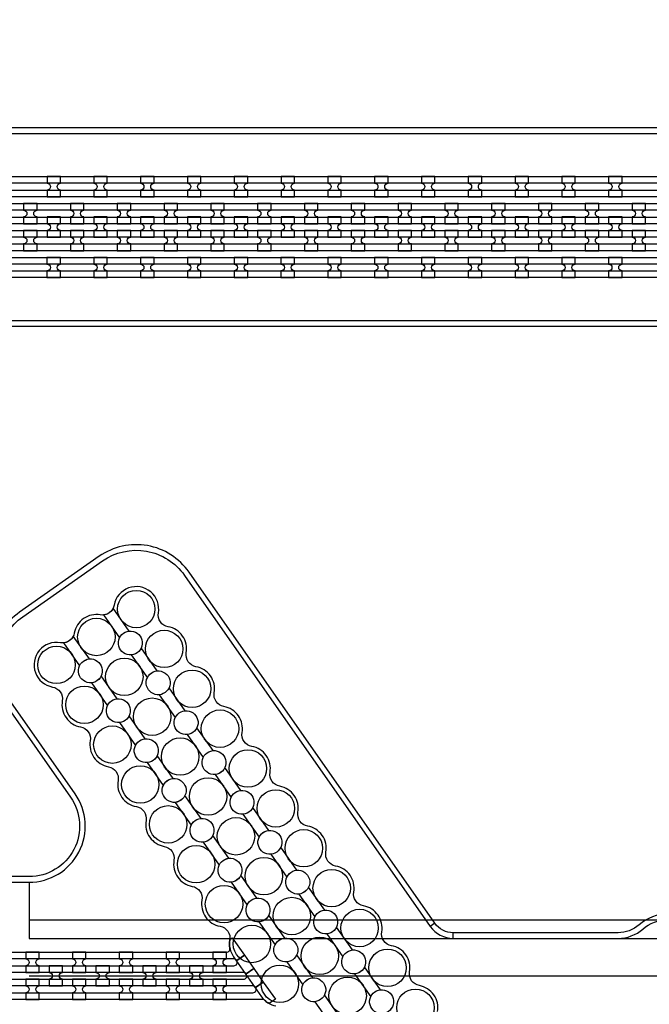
# Model space of a CAD drawing. Extents: x -63500 to 63500, y -63500 to 63500.
# Tile 83 of 256: x -25728 to -22365, y -15542 to -10282. Entities that reach past the tile are written whole.
import ezdxf

# ---------------------------------------------------------------- set-up
doc = ezdxf.new("R2010")
doc.units = 13
doc.header["$MEASUREMENT"] = 0
for name, color, linetype in [('1_Metal', 2, 'Continuous'), ('2_Electrodes', 5, 'Continuous'), ('3_Outline', 4, 'Continuous')]:
    doc.layers.add(name, color=color, linetype=linetype)

msp = doc.modelspace()

# ---------------------------------------------------------------- linework, layer by layer
for p, q in [((-25677.8, -14890), (-25677.8, -15090)), ((-25677.8, -15090), (-20331.9, -15090)), ((-25677.8, -15090), (-25677.8, -15190)), ((-25677.8, -15190), (-19939.4, -15190)), ((-25677.8, -15390), (-23350, -15390)), ((-23350, -15390), (-20350, -15390))]:
    msp.add_line(p, q)
for radius in [50000, 47500, 45000]:
    msp.add_circle((0, 0), radius)
at = {"layer": '1_Metal'}
for points in [[(-50000, 0, 1), (50000, 0), (51000, 0, -1), (-51000, 0)], [(-25510.1, -11119.9), (-25582.1, -11119.9), (-25582.1, -11155.9, -0.414214), (-25564.1, -11173.9), (-25564.1, -11173.9, -0.414214), (-25582.1, -11191.9), (-25582.1, -11227.9), (-25510.1, -11227.9), (-25510.1, -11191.9, -0.414214), (-25528.1, -11173.9), (-25528.1, -11173.9, -0.414214), (-25510.1, -11155.9)], [(-25260.1, -11119.9), (-25332.1, -11119.9), (-25332.1, -11155.9, -0.414214), (-25314.1, -11173.9), (-25314.1, -11173.9, -0.414214), (-25332.1, -11191.9), (-25332.1, -11227.9), (-25260.1, -11227.9), (-25260.1, -11191.9, -0.414214), (-25278.1, -11173.9), (-25278.1, -11173.9, -0.414214), (-25260.1, -11155.9)], [(-25010.1, -11119.9), (-25082.1, -11119.9), (-25082.1, -11155.9, -0.414214), (-25064.1, -11173.9), (-25064.1, -11173.9, -0.414214), (-25082.1, -11191.9), (-25082.1, -11227.9), (-25010.1, -11227.9), (-25010.1, -11191.9, -0.414214), (-25028.1, -11173.9), (-25028.1, -11173.9, -0.414214), (-25010.1, -11155.9)], [(-24760.1, -11119.9), (-24832.1, -11119.9), (-24832.1, -11155.9, -0.414214), (-24814.1, -11173.9), (-24814.1, -11173.9, -0.414214), (-24832.1, -11191.9), (-24832.1, -11227.9), (-24760.1, -11227.9), (-24760.1, -11191.9, -0.414214), (-24778.1, -11173.9), (-24778.1, -11173.9, -0.414214), (-24760.1, -11155.9)], [(-24510.1, -11119.9), (-24582.1, -11119.9), (-24582.1, -11155.9, -0.414214), (-24564.1, -11173.9), (-24564.1, -11173.9, -0.414214), (-24582.1, -11191.9), (-24582.1, -11227.9), (-24510.1, -11227.9), (-24510.1, -11191.9, -0.414214), (-24528.1, -11173.9), (-24528.1, -11173.9, -0.414214), (-24510.1, -11155.9)], [(-24260.1, -11119.9), (-24332.1, -11119.9), (-24332.1, -11155.9, -0.414214), (-24314.1, -11173.9), (-24314.1, -11173.9, -0.414214), (-24332.1, -11191.9), (-24332.1, -11227.9), (-24260.1, -11227.9), (-24260.1, -11191.9, -0.414214), (-24278.1, -11173.9), (-24278.1, -11173.9, -0.414214), (-24260.1, -11155.9)], [(-24010.1, -11119.9), (-24082.1, -11119.9), (-24082.1, -11155.9, -0.414214), (-24064.1, -11173.9), (-24064.1, -11173.9, -0.414214), (-24082.1, -11191.9), (-24082.1, -11227.9), (-24010.1, -11227.9), (-24010.1, -11191.9, -0.414214), (-24028.1, -11173.9), (-24028.1, -11173.9, -0.414214), (-24010.1, -11155.9)], [(-23760.1, -11119.9), (-23832.1, -11119.9), (-23832.1, -11155.9, -0.414214), (-23814.1, -11173.9), (-23814.1, -11173.9, -0.414214), (-23832.1, -11191.9), (-23832.1, -11227.9), (-23760.1, -11227.9), (-23760.1, -11191.9, -0.414214), (-23778.1, -11173.9), (-23778.1, -11173.9, -0.414214), (-23760.1, -11155.9)], [(-23510.1, -11119.9), (-23582.1, -11119.9), (-23582.1, -11155.9, -0.414214), (-23564.1, -11173.9), (-23564.1, -11173.9, -0.414214), (-23582.1, -11191.9), (-23582.1, -11227.9), (-23510.1, -11227.9), (-23510.1, -11191.9, -0.414214), (-23528.1, -11173.9), (-23528.1, -11173.9, -0.414214), (-23510.1, -11155.9)], [(-23260.1, -11119.9), (-23332.1, -11119.9), (-23332.1, -11155.9, -0.414214), (-23314.1, -11173.9), (-23314.1, -11173.9, -0.414214), (-23332.1, -11191.9), (-23332.1, -11227.9), (-23260.1, -11227.9), (-23260.1, -11191.9, -0.414214), (-23278.1, -11173.9), (-23278.1, -11173.9, -0.414214), (-23260.1, -11155.9)], [(-23010.1, -11119.9), (-23082.1, -11119.9), (-23082.1, -11155.9, -0.414214), (-23064.1, -11173.9), (-23064.1, -11173.9, -0.414214), (-23082.1, -11191.9), (-23082.1, -11227.9), (-23010.1, -11227.9), (-23010.1, -11191.9, -0.414214), (-23028.1, -11173.9), (-23028.1, -11173.9, -0.414214), (-23010.1, -11155.9)], [(-22760.1, -11119.9), (-22832.1, -11119.9), (-22832.1, -11155.9, -0.414214), (-22814.1, -11173.9), (-22814.1, -11173.9, -0.414214), (-22832.1, -11191.9), (-22832.1, -11227.9), (-22760.1, -11227.9), (-22760.1, -11191.9, -0.414214), (-22778.1, -11173.9), (-22778.1, -11173.9, -0.414214), (-22760.1, -11155.9)], [(-22510.1, -11119.9), (-22582.1, -11119.9), (-22582.1, -11155.9, -0.414214), (-22564.1, -11173.9), (-22564.1, -11173.9, -0.414214), (-22582.1, -11191.9), (-22582.1, -11227.9), (-22510.1, -11227.9), (-22510.1, -11191.9, -0.414214), (-22528.1, -11173.9), (-22528.1, -11173.9, -0.414214), (-22510.1, -11155.9)], [(-3756.1, -11300), (-4160.2, -11300), (-31980.1, -11300, 0.414214), (-33820.1, -13140), (-33820.1, -13640, 0.414214), (-31980.1, -15480), (-30744.9, -15480, 0.244698), (-30730.2, -15472.3), (-30688.8, -15501.2), (-30753.4, -15593.5), (-30766.3, -15584.4, 0.013045), (-30766.7, -15581.1, -0.091902), (-30766.4, -15537.4, 0.471648), (-30784, -15516), (-31980.1, -15516, -0.414214), (-33856.1, -13640), (-33856.1, -13140, -0.414214), (-31980.1, -11264), (-4160.2, -11264), (-3756.1, -11264)], [(-25707.1, -11371.9), (-25635.1, -11371.9), (-25635.1, -11335.9, -0.414214), (-25653.1, -11317.9), (-25653.1, -11317.9, -0.414214), (-25635.1, -11299.9), (-25635.1, -11263.9), (-25707.1, -11263.9), (-25707.1, -11299.9, -0.414214), (-25689.1, -11317.9), (-25689.1, -11317.9, -0.414214), (-25707.1, -11335.9), (-25707.1, -11371.9)], [(-25457.1, -11371.9), (-25385.1, -11371.9), (-25385.1, -11335.9, -0.414214), (-25403.1, -11317.9), (-25403.1, -11317.9, -0.414214), (-25385.1, -11299.9), (-25385.1, -11263.9), (-25457.1, -11263.9), (-25457.1, -11299.9, -0.414214), (-25439.1, -11317.9), (-25439.1, -11317.9, -0.414214), (-25457.1, -11335.9), (-25457.1, -11371.9)], [(-25207.1, -11371.9), (-25135.1, -11371.9), (-25135.1, -11335.9, -0.414214), (-25153.1, -11317.9), (-25153.1, -11317.9, -0.414214), (-25135.1, -11299.9), (-25135.1, -11263.9), (-25207.1, -11263.9), (-25207.1, -11299.9, -0.414214), (-25189.1, -11317.9), (-25189.1, -11317.9, -0.414214), (-25207.1, -11335.9), (-25207.1, -11371.9)], [(-24957.1, -11371.9), (-24885.1, -11371.9), (-24885.1, -11335.9, -0.414214), (-24903.1, -11317.9), (-24903.1, -11317.9, -0.414214), (-24885.1, -11299.9), (-24885.1, -11263.9), (-24957.1, -11263.9), (-24957.1, -11299.9, -0.414214), (-24939.1, -11317.9), (-24939.1, -11317.9, -0.414214), (-24957.1, -11335.9), (-24957.1, -11371.9)], [(-24707.1, -11371.9), (-24635.1, -11371.9), (-24635.1, -11335.9, -0.414214), (-24653.1, -11317.9), (-24653.1, -11317.9, -0.414214), (-24635.1, -11299.9), (-24635.1, -11263.9), (-24707.1, -11263.9), (-24707.1, -11299.9, -0.414214), (-24689.1, -11317.9), (-24689.1, -11317.9, -0.414214), (-24707.1, -11335.9), (-24707.1, -11371.9)], [(-24457.1, -11371.9), (-24385.1, -11371.9), (-24385.1, -11335.9, -0.414214), (-24403.1, -11317.9), (-24403.1, -11317.9, -0.414214), (-24385.1, -11299.9), (-24385.1, -11263.9), (-24457.1, -11263.9), (-24457.1, -11299.9, -0.414214), (-24439.1, -11317.9), (-24439.1, -11317.9, -0.414214), (-24457.1, -11335.9), (-24457.1, -11371.9)], [(-24207.1, -11371.9), (-24135.1, -11371.9), (-24135.1, -11335.9, -0.414214), (-24153.1, -11317.9), (-24153.1, -11317.9, -0.414214), (-24135.1, -11299.9), (-24135.1, -11263.9), (-24207.1, -11263.9), (-24207.1, -11299.9, -0.414214), (-24189.1, -11317.9), (-24189.1, -11317.9, -0.414214), (-24207.1, -11335.9), (-24207.1, -11371.9)], [(-23957.1, -11371.9), (-23885.1, -11371.9), (-23885.1, -11335.9, -0.414214), (-23903.1, -11317.9), (-23903.1, -11317.9, -0.414214), (-23885.1, -11299.9), (-23885.1, -11263.9), (-23957.1, -11263.9), (-23957.1, -11299.9, -0.414214), (-23939.1, -11317.9), (-23939.1, -11317.9, -0.414214), (-23957.1, -11335.9), (-23957.1, -11371.9)], [(-23707.1, -11371.9), (-23635.1, -11371.9), (-23635.1, -11335.9, -0.414214), (-23653.1, -11317.9), (-23653.1, -11317.9, -0.414214), (-23635.1, -11299.9), (-23635.1, -11263.9), (-23707.1, -11263.9), (-23707.1, -11299.9, -0.414214), (-23689.1, -11317.9), (-23689.1, -11317.9, -0.414214), (-23707.1, -11335.9), (-23707.1, -11371.9)], [(-23457.1, -11371.9), (-23385.1, -11371.9), (-23385.1, -11335.9, -0.414214), (-23403.1, -11317.9), (-23403.1, -11317.9, -0.414214), (-23385.1, -11299.9), (-23385.1, -11263.9), (-23457.1, -11263.9), (-23457.1, -11299.9, -0.414214), (-23439.1, -11317.9), (-23439.1, -11317.9, -0.414214), (-23457.1, -11335.9), (-23457.1, -11371.9)], [(-23207.1, -11371.9), (-23135.1, -11371.9), (-23135.1, -11335.9, -0.414214), (-23153.1, -11317.9), (-23153.1, -11317.9, -0.414214), (-23135.1, -11299.9), (-23135.1, -11263.9), (-23207.1, -11263.9), (-23207.1, -11299.9, -0.414214), (-23189.1, -11317.9), (-23189.1, -11317.9, -0.414214), (-23207.1, -11335.9), (-23207.1, -11371.9)], [(-22957.1, -11371.9), (-22885.1, -11371.9), (-22885.1, -11335.9, -0.414214), (-22903.1, -11317.9), (-22903.1, -11317.9, -0.414214), (-22885.1, -11299.9), (-22885.1, -11263.9), (-22957.1, -11263.9), (-22957.1, -11299.9, -0.414214), (-22939.1, -11317.9), (-22939.1, -11317.9, -0.414214), (-22957.1, -11335.9), (-22957.1, -11371.9)], [(-22707.1, -11371.9), (-22635.1, -11371.9), (-22635.1, -11335.9, -0.414214), (-22653.1, -11317.9), (-22653.1, -11317.9, -0.414214), (-22635.1, -11299.9), (-22635.1, -11263.9), (-22707.1, -11263.9), (-22707.1, -11299.9, -0.414214), (-22689.1, -11317.9), (-22689.1, -11317.9, -0.414214), (-22707.1, -11335.9), (-22707.1, -11371.9)], [(-22457.1, -11371.9), (-22385.1, -11371.9), (-22385.1, -11335.9, -0.414214), (-22403.1, -11317.9), (-22403.1, -11317.9, -0.414214), (-22385.1, -11299.9), (-22385.1, -11263.9), (-22457.1, -11263.9), (-22457.1, -11299.9, -0.414214), (-22439.1, -11317.9), (-22439.1, -11317.9, -0.414214), (-22457.1, -11335.9), (-22457.1, -11371.9)], [(-3756.1, -11372), (-4160.2, -11372), (-31980.1, -11372, 0.414214), (-33748.1, -13140), (-33748.1, -13640, 0.414214), (-31980.1, -15408), (-30693.8, -15408, 0.244698), (-30679, -15400.3), (-30638.2, -15428.9), (-30688.8, -15501.2), (-30730.2, -15472.3, 0.606815), (-30744.9, -15444), (-31980.1, -15444, -0.414214), (-33784.1, -13640), (-33784.1, -13140, -0.414214), (-31980.1, -11336), (-4160.2, -11336), (-3756.1, -11336)], [(-25582.1, -11443.9), (-25510.1, -11443.9), (-25510.1, -11407.9, -0.414214), (-25528.1, -11389.9), (-25528.1, -11389.9, -0.414214), (-25510.1, -11371.9), (-25510.1, -11335.9), (-25582.1, -11335.9), (-25582.1, -11371.9, -0.414214), (-25564.1, -11389.9), (-25564.1, -11389.9, -0.414214), (-25582.1, -11407.9), (-25582.1, -11443.9)], [(-25332.1, -11443.9), (-25260.1, -11443.9), (-25260.1, -11407.9, -0.414214), (-25278.1, -11389.9), (-25278.1, -11389.9, -0.414214), (-25260.1, -11371.9), (-25260.1, -11335.9), (-25332.1, -11335.9), (-25332.1, -11371.9, -0.414214), (-25314.1, -11389.9), (-25314.1, -11389.9, -0.414214), (-25332.1, -11407.9), (-25332.1, -11443.9)], [(-25082.1, -11443.9), (-25010.1, -11443.9), (-25010.1, -11407.9, -0.414214), (-25028.1, -11389.9), (-25028.1, -11389.9, -0.414214), (-25010.1, -11371.9), (-25010.1, -11335.9), (-25082.1, -11335.9), (-25082.1, -11371.9, -0.414214), (-25064.1, -11389.9), (-25064.1, -11389.9, -0.414214), (-25082.1, -11407.9), (-25082.1, -11443.9)], [(-24832.1, -11443.9), (-24760.1, -11443.9), (-24760.1, -11407.9, -0.414214), (-24778.1, -11389.9), (-24778.1, -11389.9, -0.414214), (-24760.1, -11371.9), (-24760.1, -11335.9), (-24832.1, -11335.9), (-24832.1, -11371.9, -0.414214), (-24814.1, -11389.9), (-24814.1, -11389.9, -0.414214), (-24832.1, -11407.9), (-24832.1, -11443.9)], [(-24582.1, -11443.9), (-24510.1, -11443.9), (-24510.1, -11407.9, -0.414214), (-24528.1, -11389.9), (-24528.1, -11389.9, -0.414214), (-24510.1, -11371.9), (-24510.1, -11335.9), (-24582.1, -11335.9), (-24582.1, -11371.9, -0.414214), (-24564.1, -11389.9), (-24564.1, -11389.9, -0.414214), (-24582.1, -11407.9), (-24582.1, -11443.9)], [(-24332.1, -11443.9), (-24260.1, -11443.9), (-24260.1, -11407.9, -0.414214), (-24278.1, -11389.9), (-24278.1, -11389.9, -0.414214), (-24260.1, -11371.9), (-24260.1, -11335.9), (-24332.1, -11335.9), (-24332.1, -11371.9, -0.414214), (-24314.1, -11389.9), (-24314.1, -11389.9, -0.414214), (-24332.1, -11407.9), (-24332.1, -11443.9)], [(-24082.1, -11443.9), (-24010.1, -11443.9), (-24010.1, -11407.9, -0.414214), (-24028.1, -11389.9), (-24028.1, -11389.9, -0.414214), (-24010.1, -11371.9), (-24010.1, -11335.9), (-24082.1, -11335.9), (-24082.1, -11371.9, -0.414214), (-24064.1, -11389.9), (-24064.1, -11389.9, -0.414214), (-24082.1, -11407.9), (-24082.1, -11443.9)], [(-23832.1, -11443.9), (-23760.1, -11443.9), (-23760.1, -11407.9, -0.414214), (-23778.1, -11389.9), (-23778.1, -11389.9, -0.414214), (-23760.1, -11371.9), (-23760.1, -11335.9), (-23832.1, -11335.9), (-23832.1, -11371.9, -0.414214), (-23814.1, -11389.9), (-23814.1, -11389.9, -0.414214), (-23832.1, -11407.9), (-23832.1, -11443.9)], [(-23582.1, -11443.9), (-23510.1, -11443.9), (-23510.1, -11407.9, -0.414214), (-23528.1, -11389.9), (-23528.1, -11389.9, -0.414214), (-23510.1, -11371.9), (-23510.1, -11335.9), (-23582.1, -11335.9), (-23582.1, -11371.9, -0.414214), (-23564.1, -11389.9), (-23564.1, -11389.9, -0.414214), (-23582.1, -11407.9), (-23582.1, -11443.9)], [(-23332.1, -11443.9), (-23260.1, -11443.9), (-23260.1, -11407.9, -0.414214), (-23278.1, -11389.9), (-23278.1, -11389.9, -0.414214), (-23260.1, -11371.9), (-23260.1, -11335.9), (-23332.1, -11335.9), (-23332.1, -11371.9, -0.414214), (-23314.1, -11389.9), (-23314.1, -11389.9, -0.414214), (-23332.1, -11407.9), (-23332.1, -11443.9)], [(-23082.1, -11443.9), (-23010.1, -11443.9), (-23010.1, -11407.9, -0.414214), (-23028.1, -11389.9), (-23028.1, -11389.9, -0.414214), (-23010.1, -11371.9), (-23010.1, -11335.9), (-23082.1, -11335.9), (-23082.1, -11371.9, -0.414214), (-23064.1, -11389.9), (-23064.1, -11389.9, -0.414214), (-23082.1, -11407.9), (-23082.1, -11443.9)], [(-22832.1, -11443.9), (-22760.1, -11443.9), (-22760.1, -11407.9, -0.414214), (-22778.1, -11389.9), (-22778.1, -11389.9, -0.414214), (-22760.1, -11371.9), (-22760.1, -11335.9), (-22832.1, -11335.9), (-22832.1, -11371.9, -0.414214), (-22814.1, -11389.9), (-22814.1, -11389.9, -0.414214), (-22832.1, -11407.9), (-22832.1, -11443.9)], [(-22582.1, -11443.9), (-22510.1, -11443.9), (-22510.1, -11407.9, -0.414214), (-22528.1, -11389.9), (-22528.1, -11389.9, -0.414214), (-22510.1, -11371.9), (-22510.1, -11335.9), (-22582.1, -11335.9), (-22582.1, -11371.9, -0.414214), (-22564.1, -11389.9), (-22564.1, -11389.9, -0.414214), (-22582.1, -11407.9), (-22582.1, -11443.9)], [(-3756.1, -11444), (-4160.2, -11444), (-31980.1, -11444, 0.414214), (-33676.1, -13140), (-33676.1, -13640, 0.414214), (-31980.1, -15336), (-30643.5, -15336, 0.244698), (-30628.8, -15328.3), (-30587.8, -15357), (-30638.2, -15428.9), (-30679, -15400.3, 0.606815), (-30693.8, -15372), (-31980.1, -15372, -0.414214), (-33712.1, -13640), (-33712.1, -13140, -0.414214), (-31980.1, -11408), (-4160.2, -11408), (-3756.1, -11408)], [(-25707.1, -11407.9), (-25707.1, -11443.9, -0.414214), (-25689.1, -11461.9), (-25689.1, -11461.9, -0.414214), (-25707.1, -11479.9), (-25707.1, -11515.9), (-25635.1, -11515.9), (-25635.1, -11479.9, -0.414214), (-25653.1, -11461.9), (-25653.1, -11461.9, -0.414214), (-25635.1, -11443.9), (-25635.1, -11407.9)], [(-25457.1, -11407.9), (-25457.1, -11443.9, -0.414214), (-25439.1, -11461.9), (-25439.1, -11461.9, -0.414214), (-25457.1, -11479.9), (-25457.1, -11515.9), (-25385.1, -11515.9), (-25385.1, -11479.9, -0.414214), (-25403.1, -11461.9), (-25403.1, -11461.9, -0.414214), (-25385.1, -11443.9), (-25385.1, -11407.9)], [(-25207.1, -11407.9), (-25207.1, -11443.9, -0.414214), (-25189.1, -11461.9), (-25189.1, -11461.9, -0.414214), (-25207.1, -11479.9), (-25207.1, -11515.9), (-25135.1, -11515.9), (-25135.1, -11479.9, -0.414214), (-25153.1, -11461.9), (-25153.1, -11461.9, -0.414214), (-25135.1, -11443.9), (-25135.1, -11407.9)], [(-24957.1, -11407.9), (-24957.1, -11443.9, -0.414214), (-24939.1, -11461.9), (-24939.1, -11461.9, -0.414214), (-24957.1, -11479.9), (-24957.1, -11515.9), (-24885.1, -11515.9), (-24885.1, -11479.9, -0.414214), (-24903.1, -11461.9), (-24903.1, -11461.9, -0.414214), (-24885.1, -11443.9), (-24885.1, -11407.9)], [(-24707.1, -11407.9), (-24707.1, -11443.9, -0.414214), (-24689.1, -11461.9), (-24689.1, -11461.9, -0.414214), (-24707.1, -11479.9), (-24707.1, -11515.9), (-24635.1, -11515.9), (-24635.1, -11479.9, -0.414214), (-24653.1, -11461.9), (-24653.1, -11461.9, -0.414214), (-24635.1, -11443.9), (-24635.1, -11407.9)], [(-24457.1, -11407.9), (-24457.1, -11443.9, -0.414214), (-24439.1, -11461.9), (-24439.1, -11461.9, -0.414214), (-24457.1, -11479.9), (-24457.1, -11515.9), (-24385.1, -11515.9), (-24385.1, -11479.9, -0.414214), (-24403.1, -11461.9), (-24403.1, -11461.9, -0.414214), (-24385.1, -11443.9), (-24385.1, -11407.9)], [(-24207.1, -11407.9), (-24207.1, -11443.9, -0.414214), (-24189.1, -11461.9), (-24189.1, -11461.9, -0.414214), (-24207.1, -11479.9), (-24207.1, -11515.9), (-24135.1, -11515.9), (-24135.1, -11479.9, -0.414214), (-24153.1, -11461.9), (-24153.1, -11461.9, -0.414214), (-24135.1, -11443.9), (-24135.1, -11407.9)], [(-23957.1, -11407.9), (-23957.1, -11443.9, -0.414214), (-23939.1, -11461.9), (-23939.1, -11461.9, -0.414214), (-23957.1, -11479.9), (-23957.1, -11515.9), (-23885.1, -11515.9), (-23885.1, -11479.9, -0.414214), (-23903.1, -11461.9), (-23903.1, -11461.9, -0.414214), (-23885.1, -11443.9), (-23885.1, -11407.9)], [(-23707.1, -11407.9), (-23707.1, -11443.9, -0.414214), (-23689.1, -11461.9), (-23689.1, -11461.9, -0.414214), (-23707.1, -11479.9), (-23707.1, -11515.9), (-23635.1, -11515.9), (-23635.1, -11479.9, -0.414214), (-23653.1, -11461.9), (-23653.1, -11461.9, -0.414214), (-23635.1, -11443.9), (-23635.1, -11407.9)], [(-23457.1, -11407.9), (-23457.1, -11443.9, -0.414214), (-23439.1, -11461.9), (-23439.1, -11461.9, -0.414214), (-23457.1, -11479.9), (-23457.1, -11515.9), (-23385.1, -11515.9), (-23385.1, -11479.9, -0.414214), (-23403.1, -11461.9), (-23403.1, -11461.9, -0.414214), (-23385.1, -11443.9), (-23385.1, -11407.9)], [(-23207.1, -11407.9), (-23207.1, -11443.9, -0.414214), (-23189.1, -11461.9), (-23189.1, -11461.9, -0.414214), (-23207.1, -11479.9), (-23207.1, -11515.9), (-23135.1, -11515.9), (-23135.1, -11479.9, -0.414214), (-23153.1, -11461.9), (-23153.1, -11461.9, -0.414214), (-23135.1, -11443.9), (-23135.1, -11407.9)], [(-22957.1, -11407.9), (-22957.1, -11443.9, -0.414214), (-22939.1, -11461.9), (-22939.1, -11461.9, -0.414214), (-22957.1, -11479.9), (-22957.1, -11515.9), (-22885.1, -11515.9), (-22885.1, -11479.9, -0.414214), (-22903.1, -11461.9), (-22903.1, -11461.9, -0.414214), (-22885.1, -11443.9), (-22885.1, -11407.9)], [(-22707.1, -11407.9), (-22707.1, -11443.9, -0.414214), (-22689.1, -11461.9), (-22689.1, -11461.9, -0.414214), (-22707.1, -11479.9), (-22707.1, -11515.9), (-22635.1, -11515.9), (-22635.1, -11479.9, -0.414214), (-22653.1, -11461.9), (-22653.1, -11461.9, -0.414214), (-22635.1, -11443.9), (-22635.1, -11407.9)], [(-22457.1, -11407.9), (-22457.1, -11443.9, -0.414214), (-22439.1, -11461.9), (-22439.1, -11461.9, -0.414214), (-22457.1, -11479.9), (-22457.1, -11515.9), (-22385.1, -11515.9), (-22385.1, -11479.9, -0.414214), (-22403.1, -11461.9), (-22403.1, -11461.9, -0.414214), (-22385.1, -11443.9), (-22385.1, -11407.9)], [(-3756.1, -11516), (-4160.2, -11516), (-31980.1, -11516, 0.414214), (-33604.1, -13140), (-33604.1, -13640, 0.414214), (-31980.1, -15264), (-30593.1, -15264, 0.188661), (-30580.9, -15259.2, -0.063999), (-30555.9, -15241.5), (-30523, -15264.5), (-30587.8, -15357), (-30628.8, -15328.3, 0.606815), (-30643.5, -15300), (-31980.1, -15300, -0.414214), (-33640.1, -13640), (-33640.1, -13140, -0.414214), (-31980.1, -11480), (-4160.2, -11480), (-3756.1, -11480)], [(-25510.2, -11551.9), (-25582.2, -11551.9), (-25582.2, -11587.9, -0.414214), (-25564.2, -11605.9), (-25564.2, -11605.9, -0.414214), (-25582.2, -11623.9), (-25582.2, -11659.9), (-25510.2, -11659.9), (-25510.2, -11623.9, -0.414214), (-25528.2, -11605.9), (-25528.2, -11605.9, -0.414214), (-25510.2, -11587.9)], [(-25260.2, -11551.9), (-25332.2, -11551.9), (-25332.2, -11587.9, -0.414214), (-25314.2, -11605.9), (-25314.2, -11605.9, -0.414214), (-25332.2, -11623.9), (-25332.2, -11659.9), (-25260.2, -11659.9), (-25260.2, -11623.9, -0.414214), (-25278.2, -11605.9), (-25278.2, -11605.9, -0.414214), (-25260.2, -11587.9)], [(-25010.2, -11551.9), (-25082.2, -11551.9), (-25082.2, -11587.9, -0.414214), (-25064.2, -11605.9), (-25064.2, -11605.9, -0.414214), (-25082.2, -11623.9), (-25082.2, -11659.9), (-25010.2, -11659.9), (-25010.2, -11623.9, -0.414214), (-25028.2, -11605.9), (-25028.2, -11605.9, -0.414214), (-25010.2, -11587.9)], [(-24760.2, -11551.9), (-24832.2, -11551.9), (-24832.2, -11587.9, -0.414214), (-24814.2, -11605.9), (-24814.2, -11605.9, -0.414214), (-24832.2, -11623.9), (-24832.2, -11659.9), (-24760.2, -11659.9), (-24760.2, -11623.9, -0.414214), (-24778.2, -11605.9), (-24778.2, -11605.9, -0.414214), (-24760.2, -11587.9)], [(-24510.2, -11551.9), (-24582.2, -11551.9), (-24582.2, -11587.9, -0.414214), (-24564.2, -11605.9), (-24564.2, -11605.9, -0.414214), (-24582.2, -11623.9), (-24582.2, -11659.9), (-24510.2, -11659.9), (-24510.2, -11623.9, -0.414214), (-24528.2, -11605.9), (-24528.2, -11605.9, -0.414214), (-24510.2, -11587.9)], [(-24260.2, -11551.9), (-24332.2, -11551.9), (-24332.2, -11587.9, -0.414214), (-24314.2, -11605.9), (-24314.2, -11605.9, -0.414214), (-24332.2, -11623.9), (-24332.2, -11659.9), (-24260.2, -11659.9), (-24260.2, -11623.9, -0.414214), (-24278.2, -11605.9), (-24278.2, -11605.9, -0.414214), (-24260.2, -11587.9)], [(-24010.2, -11551.9), (-24082.2, -11551.9), (-24082.2, -11587.9, -0.414214), (-24064.2, -11605.9), (-24064.2, -11605.9, -0.414214), (-24082.2, -11623.9), (-24082.2, -11659.9), (-24010.2, -11659.9), (-24010.2, -11623.9, -0.414214), (-24028.2, -11605.9), (-24028.2, -11605.9, -0.414214), (-24010.2, -11587.9)], [(-23760.2, -11551.9), (-23832.2, -11551.9), (-23832.2, -11587.9, -0.414214), (-23814.2, -11605.9), (-23814.2, -11605.9, -0.414214), (-23832.2, -11623.9), (-23832.2, -11659.9), (-23760.2, -11659.9), (-23760.2, -11623.9, -0.414214), (-23778.2, -11605.9), (-23778.2, -11605.9, -0.414214), (-23760.2, -11587.9)], [(-23510.2, -11551.9), (-23582.2, -11551.9), (-23582.2, -11587.9, -0.414214), (-23564.2, -11605.9), (-23564.2, -11605.9, -0.414214), (-23582.2, -11623.9), (-23582.2, -11659.9), (-23510.2, -11659.9), (-23510.2, -11623.9, -0.414214), (-23528.2, -11605.9), (-23528.2, -11605.9, -0.414214), (-23510.2, -11587.9)], [(-23260.2, -11551.9), (-23332.2, -11551.9), (-23332.2, -11587.9, -0.414214), (-23314.2, -11605.9), (-23314.2, -11605.9, -0.414214), (-23332.2, -11623.9), (-23332.2, -11659.9), (-23260.2, -11659.9), (-23260.2, -11623.9, -0.414214), (-23278.2, -11605.9), (-23278.2, -11605.9, -0.414214), (-23260.2, -11587.9)], [(-23010.2, -11551.9), (-23082.2, -11551.9), (-23082.2, -11587.9, -0.414214), (-23064.2, -11605.9), (-23064.2, -11605.9, -0.414214), (-23082.2, -11623.9), (-23082.2, -11659.9), (-23010.2, -11659.9), (-23010.2, -11623.9, -0.414214), (-23028.2, -11605.9), (-23028.2, -11605.9, -0.414214), (-23010.2, -11587.9)], [(-22760.2, -11551.9), (-22832.2, -11551.9), (-22832.2, -11587.9, -0.414214), (-22814.2, -11605.9), (-22814.2, -11605.9, -0.414214), (-22832.2, -11623.9), (-22832.2, -11659.9), (-22760.2, -11659.9), (-22760.2, -11623.9, -0.414214), (-22778.2, -11605.9), (-22778.2, -11605.9, -0.414214), (-22760.2, -11587.9)], [(-22510.2, -11551.9), (-22582.2, -11551.9), (-22582.2, -11587.9, -0.414214), (-22564.2, -11605.9), (-22564.2, -11605.9, -0.414214), (-22582.2, -11623.9), (-22582.2, -11659.9), (-22510.2, -11659.9), (-22510.2, -11623.9, -0.414214), (-22528.2, -11605.9), (-22528.2, -11605.9, -0.414214), (-22510.2, -11587.9)], [(-25695.8, -15372), (-25623.8, -15372), (-25623.8, -15336, -0.414214), (-25641.8, -15318), (-25641.8, -15318, -0.414214), (-25623.8, -15300), (-25623.8, -15264), (-25695.8, -15264), (-25695.8, -15300, -0.414214), (-25677.8, -15318), (-25677.8, -15318, -0.414214), (-25695.8, -15336), (-25695.8, -15372)], [(-25445.8, -15372), (-25373.8, -15372), (-25373.8, -15336, -0.414214), (-25391.8, -15318), (-25391.8, -15318, -0.414214), (-25373.8, -15300), (-25373.8, -15264), (-25445.8, -15264), (-25445.8, -15300, -0.414214), (-25427.8, -15318), (-25427.8, -15318, -0.414214), (-25445.8, -15336), (-25445.8, -15372)], [(-25195.8, -15372), (-25123.8, -15372), (-25123.8, -15336, -0.414214), (-25141.8, -15318), (-25141.8, -15318, -0.414214), (-25123.8, -15300), (-25123.8, -15264), (-25195.8, -15264), (-25195.8, -15300, -0.414214), (-25177.8, -15318), (-25177.8, -15318, -0.414214), (-25195.8, -15336), (-25195.8, -15372)], [(-24945.8, -15372), (-24873.8, -15372), (-24873.8, -15336, -0.414214), (-24891.8, -15318), (-24891.8, -15318, -0.414214), (-24873.8, -15300), (-24873.8, -15264), (-24945.8, -15264), (-24945.8, -15300, -0.414214), (-24927.8, -15318), (-24927.8, -15318, -0.414214), (-24945.8, -15336), (-24945.8, -15372)], [(-24695.8, -15372), (-24623.8, -15372), (-24623.8, -15336, -0.414214), (-24641.8, -15318), (-24641.8, -15318, -0.414214), (-24623.8, -15300), (-24623.8, -15264), (-24695.8, -15264), (-24695.8, -15300, -0.414214), (-24677.8, -15318), (-24677.8, -15318, -0.414214), (-24695.8, -15336), (-24695.8, -15372)], [(-25570.8, -15444), (-25498.8, -15444), (-25498.8, -15408, -0.414214), (-25516.8, -15390), (-25516.8, -15390, -0.414214), (-25498.8, -15372), (-25498.8, -15336), (-25570.8, -15336), (-25570.8, -15372, -0.414214), (-25552.8, -15390), (-25552.8, -15390, -0.414214), (-25570.8, -15408), (-25570.8, -15444)], [(-25320.8, -15444), (-25248.8, -15444), (-25248.8, -15408, -0.414214), (-25266.8, -15390), (-25266.8, -15390, -0.414214), (-25248.8, -15372), (-25248.8, -15336), (-25320.8, -15336), (-25320.8, -15372, -0.414214), (-25302.8, -15390), (-25302.8, -15390, -0.414214), (-25320.8, -15408), (-25320.8, -15444)], [(-25070.8, -15444), (-24998.8, -15444), (-24998.8, -15408, -0.414214), (-25016.8, -15390), (-25016.8, -15390, -0.414214), (-24998.8, -15372), (-24998.8, -15336), (-25070.8, -15336), (-25070.8, -15372, -0.414214), (-25052.8, -15390), (-25052.8, -15390, -0.414214), (-25070.8, -15408), (-25070.8, -15444)], [(-24820.8, -15444), (-24748.8, -15444), (-24748.8, -15408, -0.414214), (-24766.8, -15390), (-24766.8, -15390, -0.414214), (-24748.8, -15372), (-24748.8, -15336), (-24820.8, -15336), (-24820.8, -15372, -0.414214), (-24802.8, -15390), (-24802.8, -15390, -0.414214), (-24820.8, -15408), (-24820.8, -15444)], [(-25695.8, -15408), (-25695.8, -15444, -0.414214), (-25677.8, -15462), (-25677.8, -15462, -0.414214), (-25695.8, -15480), (-25695.8, -15516), (-25623.8, -15516), (-25623.8, -15480, -0.414214), (-25641.8, -15462), (-25641.8, -15462, -0.414214), (-25623.8, -15444), (-25623.8, -15408)], [(-25445.8, -15408), (-25445.8, -15444, -0.414214), (-25427.8, -15462), (-25427.8, -15462, -0.414214), (-25445.8, -15480), (-25445.8, -15516), (-25373.8, -15516), (-25373.8, -15480, -0.414214), (-25391.8, -15462), (-25391.8, -15462, -0.414214), (-25373.8, -15444), (-25373.8, -15408)], [(-25195.8, -15408), (-25195.8, -15444, -0.414214), (-25177.8, -15462), (-25177.8, -15462, -0.414214), (-25195.8, -15480), (-25195.8, -15516), (-25123.8, -15516), (-25123.8, -15480, -0.414214), (-25141.8, -15462), (-25141.8, -15462, -0.414214), (-25123.8, -15444), (-25123.8, -15408)], [(-24945.8, -15408), (-24945.8, -15444, -0.414214), (-24927.8, -15462), (-24927.8, -15462, -0.414214), (-24945.8, -15480), (-24945.8, -15516), (-24873.8, -15516), (-24873.8, -15480, -0.414214), (-24891.8, -15462), (-24891.8, -15462, -0.414214), (-24873.8, -15444), (-24873.8, -15408)], [(-24695.8, -15408), (-24695.8, -15444, -0.414214), (-24677.8, -15462), (-24677.8, -15462, -0.414214), (-24695.8, -15480), (-24695.8, -15516), (-24623.8, -15516), (-24623.8, -15480, -0.414214), (-24641.8, -15462), (-24641.8, -15462, -0.414214), (-24623.8, -15444), (-24623.8, -15408)]]:
    msp.add_lwpolyline(points, format="xyb", close=True, dxfattribs=at)
for points in [[(-31980.3, -11120), (-4160.2, -11120)], [(-31980.1, -11192), (-4160.2, -11192)], [(-31980.3, -11552), (-4160.2, -11552)], [(-31980.1, -11624), (-4160.2, -11624.1)]]:
    msp.add_lwpolyline(points, dxfattribs=at)
for points in [[(-4160.2, -11156), (-31980.1, -11156, 0.414214)], [(-4160.2, -11228), (-31980.3, -11228, 0.414214)], [(-4160.2, -11588), (-31980.1, -11588, 0.414214)], [(-4160.2, -11660), (-31980.3, -11660, 0.414214)], [(-23495.9, -15581.1, 0.414214), (-23593.2, -15442.1, -0.414214), (-23645, -15368.2, 0.414214), (-23742.3, -15229.2, -0.414214), (-23794.1, -15155.2, 0.414214), (-23891.5, -15016.2, -0.414214), (-23943.3, -14942.2, 0.414214), (-24040.6, -14803.2, -0.414214), (-24092.4, -14729.2, 0.414214), (-24189.7, -14590.2, -0.414214), (-24241.5, -14516.3, 0.414214), (-24338.9, -14377.2, -0.414214), (-24390.7, -14303.3, 0.414214), (-24488, -14164.3, -0.414214), (-24539.8, -14090.3, 0.414214), (-24637.1, -13951.3, -0.414214), (-24688.9, -13877.3, 0.414214), (-24786.3, -13738.3, -0.414214), (-24838, -13664.3, 0.414214), (-24935.4, -13525.3, -0.414214), (-24987.2, -13451.4, 1), (-25223.5, -13409.7, -0.339838), (-25280.9, -13462.2), (-25195.2, -13584.7, -1.734808), (-25131.8, -13675.2), (-25046, -13797.6, -1.734808), (-24982.7, -13888.2), (-24896.9, -14010.6, -1.734808), (-24833.5, -14101.1), (-24747.8, -14223.6, -1.734808), (-24684.4, -14314.1), (-24598.7, -14436.6, -1.734808), (-24535.3, -14527.1), (-24449.5, -14649.6, -1.734808), (-24386.1, -14740.1), (-24300.4, -14862.5, -1.734808), (-24237, -14953.1), (-24151.3, -15075.5, -1.734808), (-24087.9, -15166), (-24002.1, -15288.5, -1.734808), (-23938.8, -15379), (-23853, -15501.5, -1.734808), (-23789.6, -15592)], [(-23737.2, -15555.3, -1.734808), (-23800.6, -15464.8), (-23886.3, -15342.3, -1.734808), (-23949.7, -15251.8), (-24035.5, -15129.3, -1.734808), (-24098.8, -15038.8), (-24184.6, -14916.3, -1.734808), (-24248, -14825.8), (-24333.7, -14703.4, -1.734808), (-24397.1, -14612.9), (-24482.9, -14490.4, -1.734808), (-24546.2, -14399.9), (-24632, -14277.4, -1.734808), (-24695.4, -14186.9), (-24781.1, -14064.4, -1.734808), (-24844.5, -13973.9), (-24930.2, -13851.5, -1.734808), (-24993.6, -13760.9), (-25079.4, -13638.5, -1.734808), (-25142.8, -13548), (-25228.5, -13425.5, -0.339838), (-25297.5, -13461.5, 0.414214), (-25436.5, -13558.8, -0.339838), (-25493.9, -13611.3), (-25408.2, -13733.8, -1.734808), (-25344.8, -13824.3), (-25259, -13946.8, -1.734808), (-25195.6, -14037.3), (-25109.9, -14159.8, -1.734808), (-25046.5, -14250.3), (-24960.8, -14372.7, -1.734808), (-24897.4, -14463.3), (-24811.6, -14585.7, -1.734808), (-24748.3, -14676.2), (-24662.5, -14798.7, -1.734808), (-24599.1, -14889.2), (-24513.4, -15011.7, -1.734808), (-24450, -15102.2), (-24364.2, -15224.7, -1.734808), (-24300.9, -15315.2), (-24215.1, -15437.6, -1.734808), (-24151.7, -15528.1), (-24066, -15650.6, -1.734808)], [(-24013.6, -15613.9), (-24099.3, -15491.4, -1.734808), (-24162.7, -15400.9), (-24248.4, -15278.5, -1.734808), (-24311.8, -15187.9), (-24397.6, -15065.5, -1.734808), (-24461, -14975), (-24546.7, -14852.5, -1.734808), (-24610.1, -14762), (-24695.8, -14639.5, -1.734808), (-24759.2, -14549), (-24845, -14426.5, -1.734808), (-24908.3, -14336), (-24994.1, -14213.6, -1.734808), (-25057.5, -14123), (-25143.2, -14000.6, -1.734808), (-25206.6, -13910.1), (-25292.4, -13787.6, -1.734808), (-25355.7, -13697.1), (-25441.5, -13574.6, -0.339838), (-25510.5, -13610.6, 1), (-25552.1, -13847, -0.414214), (-25500.4, -13920.9, 0.414214), (-25403, -14059.9, -0.414214), (-25351.2, -14133.9, 0.414214), (-25253.9, -14272.9, -0.414214), (-25202.1, -14346.9, 0.414214), (-25104.8, -14485.9, -0.414214), (-25053, -14559.9, 0.414214), (-24955.6, -14698.9, -0.414214), (-24903.8, -14772.8, 0.414214), (-24806.5, -14911.8, -0.414214), (-24754.7, -14985.8, 0.414214), (-24657.4, -15124.8, -0.414214), (-24605.6, -15198.8, 0.198912), (-24585.7, -15288.5), (-24436.6, -15501.4, 0.198912), (-24359.1, -15550.8, -0.414214)], [(-29195.8, -15264), (-24622.9, -15264, 0.471648), (-24605.2, -15242.5, -0.091902), (-24605.6, -15198.8, 0.013045), (-24605.1, -15195.5), (-24592.2, -15186.5), (-24527.7, -15278.7), (-24569, -15307.6, 0.244698), (-24583.7, -15300), (-29195.8, -15300, -0.606815)], [(-29195.8, -15336), (-24583.7, -15336, 0.606815), (-24569, -15307.6), (-24527.7, -15278.7), (-24477, -15351), (-24517.9, -15379.6, 0.244698), (-24532.6, -15372), (-29195.8, -15372, -0.606815)], [(-29195.8, -15408), (-24532.6, -15408, 0.606815), (-24517.9, -15379.6), (-24477, -15351), (-24426.6, -15422.9), (-24467.6, -15451.6, 0.244698), (-24482.4, -15444), (-29582.3, -15444, 0.244698)], [(-29582.3, -15480), (-24482.4, -15480, 0.606815), (-24467.6, -15451.6), (-24426.6, -15422.9), (-24361.9, -15515.4), (-24394.8, -15538.5, -0.063999), (-24419.7, -15520.7, 0.188661), (-24431.9, -15516), (-29582.3, -15516, 0.244698)]]:
    msp.add_lwpolyline(points, format="xyb", dxfattribs=at)
at = {"layer": '2_Electrodes'}
for points in [[(47500, 0, -1), (-47500, 0), (-51000, 0, 1), (51000, 0)], [(-33832.1, -14970, -0.610914), (-33929.6, -15160), (-33929.6, -15190, 0.610914), (-33807.8, -14952.5, -0.156977), (-34230.3, -13640), (-34230.3, -13140, -0.414214), (-31980.3, -10890), (-4754.4, -10890), (-4754.4, -10860), (-31980.3, -10860, 0.414214), (-34260.3, -13140), (-34260.3, -13640, 0.156977)]]:
    msp.add_lwpolyline(points, format="xyb", close=True, dxfattribs=at)
for points in [[(-4754.4, -11890), (-31980.3, -11890, 0.414214)], [(-28584.8, -14890), (-25677.8, -14890, 0.606815), (-25432.1, -14417.9), (-25788.5, -13908.9, -0.414214), (-25711.4, -13471.6), (-25285.5, -13173.3, -0.414214), (-24848.1, -13250.4), (-23534.8, -15126, 0.244699), (-23412, -15190), (-23412, -15160, -0.244698), (-23510.3, -15108.8), (-23510.3, -15108.8), (-24823.6, -13233.2, 0.414214), (-25302.7, -13148.7), (-25728.6, -13447, 0.414214), (-25813.1, -13926.1), (-25456.7, -14435.1, -0.606815), (-25677.8, -14860), (-28584.8, -14860, -0.606815)], [(-22267.2, -15060, 0.182676), (-22419.3, -15117.5, -0.182676), (-22531.7, -15160), (-23412, -15160, -0.244698), (-23510.3, -15108.8), (-23534.8, -15126, 0.244698), (-23412, -15190), (-22531.7, -15190, 0.182676), (-22399.4, -15140, -0.182676), (-22267.2, -15090)]]:
    msp.add_lwpolyline(points, format="xyb", dxfattribs=at)
msp.add_lwpolyline([(-31980.3, -11920), (-4754.4, -11920)], dxfattribs=at)
for centre in [(-25105.3, -13430.5), (-25318.3, -13579.6), (-24956.2, -13643.5), (-25531.3, -13728.8), (-25169.2, -13792.6), (-24807.1, -13856.5), (-25382.2, -13941.8), (-25020.1, -14005.6), (-24658, -14069.5), (-25233, -14154.7), (-24870.9, -14218.6), (-24508.8, -14282.4), (-25083.9, -14367.7), (-24721.8, -14431.6), (-24359.7, -14495.4), (-24934.8, -14580.7), (-24572.7, -14644.5), (-24210.6, -14708.4), (-24785.7, -14793.7), (-24423.5, -14857.5), (-24061.4, -14921.4), (-24636.5, -15006.7), (-24274.4, -15070.5), (-23912.3, -15134.4), (-24487.4, -15219.6), (-24125.3, -15283.5), (-23763.2, -15347.3), (-24338.3, -15432.6), (-23976.2, -15496.5), (-23614.1, -15560.3)]:
    msp.add_circle(centre, 100, dxfattribs=at)
at = {"layer": '3_Outline'}
for points in [[(47500, 0, -1), (-47500, 0), (-51000, 0, 1), (51000, 0)], [(-33832.1, -14970, -0.610914), (-33929.6, -15160), (-33929.6, -15190, 0.610914), (-33807.8, -14952.5, -0.156977), (-34230.3, -13640), (-34230.3, -13140, -0.414214), (-31980.3, -10890), (-4754.4, -10890), (-4754.4, -10860), (-31980.3, -10860, 0.414214), (-34260.3, -13140), (-34260.3, -13640, 0.156977)]]:
    msp.add_lwpolyline(points, format="xyb", close=True, dxfattribs=at)
for points in [[(-4754.4, -11890), (-31980.3, -11890, 0.414214)], [(-28584.8, -14890), (-25677.8, -14890, 0.606815), (-25432.1, -14417.9), (-25788.5, -13908.9, -0.414214), (-25711.4, -13471.6), (-25285.5, -13173.3, -0.414214), (-24848.1, -13250.4), (-23534.8, -15126, 0.244699), (-23412, -15190), (-23412, -15160, -0.244698), (-23510.3, -15108.8), (-23510.3, -15108.8), (-24823.6, -13233.2, 0.414214), (-25302.7, -13148.7), (-25728.6, -13447, 0.414214), (-25813.1, -13926.1), (-25456.7, -14435.1, -0.606815), (-25677.8, -14860), (-28584.8, -14860, -0.606815)], [(-22267.2, -15060, 0.182676), (-22419.3, -15117.5, -0.182676), (-22531.7, -15160), (-23412, -15160, -0.244698), (-23510.3, -15108.8), (-23534.8, -15126, 0.244698), (-23412, -15190), (-22531.7, -15190, 0.182676), (-22399.4, -15140, -0.182676), (-22267.2, -15090)]]:
    msp.add_lwpolyline(points, format="xyb", dxfattribs=at)
msp.add_lwpolyline([(-31980.3, -11920), (-4754.4, -11920)], dxfattribs=at)

doc.saveas('drawing.dxf')
